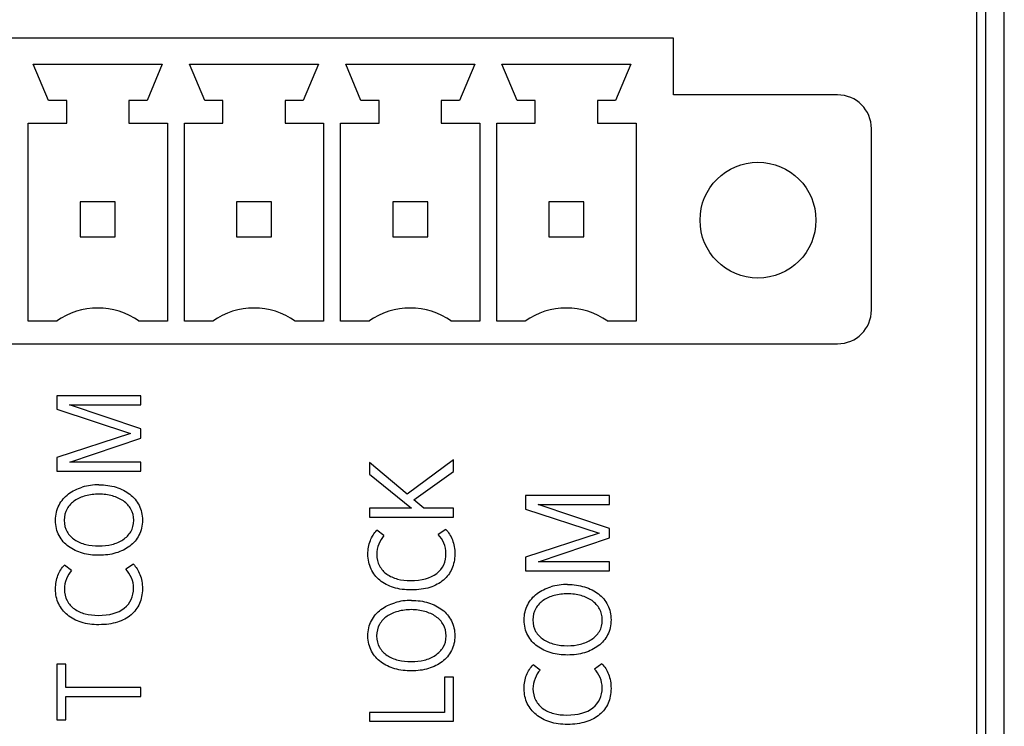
# Model space of a CAD drawing. Header units: millimetres. Extents: x 0 to 841, y 0 to 595.
# Tile 10 of 59: x 312 to 339, y 308 to 327. Entities that reach past the tile are written whole.
import ezdxf

# ---------------------------------------------------------------- set-up
doc = ezdxf.new("R2010")
doc.units = ezdxf.units.MM
doc.header["$LTSCALE"] = 65.395
doc.layers.add('3D-TOPRH-WS-SHAPE', color=7, linetype='CONTINUOUS')
doc.layers.add('STICKER-TOPRH-WS-SHAPE', color=7, linetype='CONTINUOUS')

msp = doc.modelspace()

# ---------------------------------------------------------------- linework, layer by layer
at = {"layer": '3D-TOPRH-WS-SHAPE', "color": 7, "linetype": 'Continuous'}
for p, q in [((338.263, 344.455), (338.263, 291.955)), ((338.513, 291.955), (338.513, 344.455)), ((339.013, 291.955), (339.013, 344.455)), ((330.102, 326.139), (286.424, 326.139)), ((330.102, 324.615), (330.102, 326.139)), ((313.277, 324.463), (312.865, 325.438)), ((312.865, 325.438), (316.34, 325.438)), ((316.34, 325.438), (315.929, 324.463)), ((317.483, 324.463), (317.072, 325.438)), ((317.072, 325.438), (320.546, 325.438)), ((320.546, 325.438), (320.135, 324.463)), ((321.689, 324.463), (321.278, 325.438)), ((321.278, 325.438), (324.753, 325.438)), ((324.753, 325.438), (324.341, 324.463)), ((325.896, 324.463), (325.484, 325.438)), ((325.484, 325.438), (328.959, 325.438)), ((328.959, 325.438), (328.547, 324.463)), ((334.521, 324.615), (330.102, 324.615)), ((313.765, 324.463), (313.277, 324.463)), ((313.765, 323.853), (313.765, 324.463)), ((315.441, 324.463), (315.441, 323.853)), ((315.929, 324.463), (315.441, 324.463)), ((317.971, 324.463), (317.483, 324.463)), ((317.971, 323.853), (317.971, 324.463)), ((319.647, 324.463), (319.647, 323.853)), ((320.135, 324.463), (319.647, 324.463)), ((322.177, 324.463), (321.689, 324.463)), ((322.177, 323.853), (322.177, 324.463)), ((323.853, 324.463), (323.853, 323.853)), ((324.341, 324.463), (323.853, 324.463)), ((326.383, 324.463), (325.896, 324.463)), ((326.383, 323.853), (326.383, 324.463)), ((328.06, 324.463), (328.06, 323.853)), ((328.547, 324.463), (328.06, 324.463)), ((312.728, 318.519), (312.728, 323.853)), ((312.728, 323.853), (313.765, 323.853)), ((315.441, 323.853), (316.477, 323.853)), ((316.477, 323.853), (316.477, 318.519)), ((316.934, 318.519), (316.934, 323.853)), ((316.934, 323.853), (317.971, 323.853)), ((319.647, 323.853), (320.684, 323.853)), ((320.684, 323.853), (320.684, 318.519)), ((321.141, 318.519), (321.141, 323.853)), ((321.141, 323.853), (322.177, 323.853)), ((323.853, 323.853), (324.89, 323.853)), ((324.89, 323.853), (324.89, 318.519)), ((325.347, 318.519), (325.347, 323.853)), ((325.347, 323.853), (326.383, 323.853)), ((328.06, 323.853), (329.096, 323.853)), ((329.096, 323.853), (329.096, 318.519)), ((335.436, 318.824), (335.436, 323.701)), ((314.13, 321.735), (314.13, 320.79)), ((315.075, 321.735), (314.13, 321.735)), ((315.075, 320.79), (315.075, 321.735)), ((318.337, 321.735), (318.337, 320.79)), ((319.281, 321.735), (318.337, 321.735)), ((319.281, 320.79), (319.281, 321.735)), ((322.543, 321.735), (322.543, 320.79)), ((323.488, 321.735), (322.543, 321.735)), ((323.488, 320.79), (323.488, 321.735)), ((326.749, 321.735), (326.749, 320.79)), ((327.694, 321.735), (326.749, 321.735)), ((327.694, 320.79), (327.694, 321.735)), ((314.13, 320.79), (315.075, 320.79)), ((318.337, 320.79), (319.281, 320.79)), ((322.543, 320.79), (323.488, 320.79)), ((326.749, 320.79), (327.694, 320.79)), ((313.49, 318.519), (312.728, 318.519)), ((316.477, 318.519), (315.715, 318.519)), ((317.696, 318.519), (316.934, 318.519)), ((320.684, 318.519), (319.922, 318.519)), ((321.903, 318.519), (321.141, 318.519)), ((324.89, 318.519), (324.128, 318.519)), ((326.109, 318.519), (325.347, 318.519)), ((329.096, 318.519), (328.334, 318.519)), ((282.004, 317.909), (334.521, 317.909)), ((313.503, 316.508), (313.503, 316.146)), ((315.766, 316.508), (313.503, 316.508)), ((315.766, 316.269), (315.766, 316.508)), ((313.503, 316.146), (315.487, 315.493)), ((313.842, 316.269), (315.766, 316.269)), ((315.766, 315.621), (313.842, 316.269)), ((315.766, 315.373), (315.766, 315.621)), ((315.487, 315.493), (313.503, 314.851)), ((313.851, 314.72), (315.766, 315.373)), ((313.503, 314.851), (313.503, 314.48)), ((315.766, 314.72), (313.851, 314.72)), ((315.766, 314.48), (315.766, 314.72)), ((324.179, 314.782), (322.936, 313.858)), ((324.179, 314.474), (324.179, 314.782)), ((313.503, 314.48), (315.766, 314.48)), ((321.915, 314.711), (321.915, 314.4)), ((322.936, 313.858), (321.915, 314.711)), ((323.117, 313.707), (324.179, 314.474)), ((321.915, 314.4), (323.05, 313.481)), ((323.386, 313.481), (323.117, 313.707)), ((326.121, 313.824), (326.121, 313.461)), ((328.385, 313.824), (326.121, 313.824)), ((328.385, 313.584), (328.385, 313.824)), ((321.915, 313.481), (321.915, 313.242)), ((323.05, 313.481), (321.915, 313.481)), ((324.179, 313.481), (323.386, 313.481)), ((324.179, 313.242), (324.179, 313.481)), ((326.121, 313.461), (328.106, 312.808)), ((326.461, 313.584), (328.385, 313.584)), ((328.385, 312.936), (326.461, 313.584)), ((321.915, 313.242), (324.179, 313.242)), ((322.308, 312.745), (322.118, 312.888)), ((323.973, 312.914), (323.77, 312.774)), ((328.385, 312.688), (328.385, 312.936)), ((328.106, 312.808), (326.121, 312.166)), ((326.47, 312.035), (328.385, 312.688)), ((326.121, 312.166), (326.121, 311.795)), ((313.896, 311.809), (313.706, 311.952)), ((315.56, 311.978), (315.357, 311.838)), ((328.385, 312.035), (326.47, 312.035)), ((328.385, 311.795), (328.385, 312.035)), ((326.121, 311.795), (328.385, 311.795)), ((313.503, 309.282), (313.503, 307.784)), ((313.74, 309.282), (313.503, 309.282)), ((313.74, 308.651), (313.74, 309.282)), ((326.515, 309.125), (326.324, 309.267)), ((328.179, 309.293), (327.976, 309.153)), ((323.941, 308.931), (323.941, 307.986)), ((324.179, 308.931), (323.941, 308.931)), ((324.179, 307.747), (324.179, 308.931)), ((315.766, 308.651), (313.74, 308.651)), ((315.766, 308.411), (315.766, 308.651)), ((313.74, 307.784), (313.74, 308.411)), ((313.74, 308.411), (315.766, 308.411)), ((321.915, 307.986), (321.915, 307.747)), ((323.941, 307.986), (321.915, 307.986)), ((313.503, 307.784), (313.74, 307.784)), ((321.915, 307.747), (324.179, 307.747))]:
    msp.add_line(p, q, dxfattribs=at)
msp.add_circle((332.38, 321.24), 1.56, dxfattribs=at)
for centre, radius, start, end in [((334.521, 323.701), 0.914, 0, 90), ((314.603, 316.954), 1.92, 54.5941, 125.4059), ((318.809, 316.954), 1.92, 54.5941, 125.4059), ((323.015, 316.954), 1.92, 54.5941, 125.4059), ((327.221, 316.954), 1.92, 54.5941, 125.4059), ((334.521, 318.824), 0.914, 270, 0), ((314.632, 312.529), 1.586, 89.929, 106.3963), ((314.636, 312.506), 1.357, 74.6364, 90.0756), ((327.251, 309.844), 1.586, 89.9288, 106.3962), ((323.045, 309.416), 1.586, 89.9288, 106.3962), ((327.255, 309.822), 1.357, 74.6364, 90.0756), ((323.049, 309.394), 1.357, 74.6364, 90.0756)]:
    msp.add_arc(centre, radius, start, end, dxfattribs=at)
for points in [[(313.813, 313.866), (313.921, 313.946), (314.045, 314.009), (314.185, 314.05)], [(314.634, 314.115), (314.799, 314.115), (314.951, 314.092), (315.094, 314.048)], [(315.094, 314.048), (315.237, 314.003), (315.36, 313.941), (315.465, 313.861)], [(313.56, 313.567), (313.623, 313.687), (313.706, 313.787), (313.813, 313.866)], [(313.979, 313.686), (313.896, 313.63), (313.826, 313.555), (313.775, 313.467)], [(314.276, 313.818), (314.162, 313.789), (314.064, 313.744), (313.979, 313.686)], [(314.634, 313.864), (314.508, 313.864), (314.39, 313.846), (314.276, 313.818)], [(315.292, 313.679), (315.208, 313.738), (315.11, 313.784), (314.996, 313.815)], [(315.496, 313.458), (315.446, 313.544), (315.379, 313.618), (315.292, 313.679)], [(315.465, 313.861), (315.573, 313.778), (315.655, 313.678), (315.713, 313.561)], [(313.465, 313.159), (313.465, 313.313), (313.496, 313.447), (313.56, 313.567)], [(313.775, 313.467), (313.725, 313.379), (313.699, 313.276), (313.699, 313.159)], [(315.57, 313.159), (315.57, 313.27), (315.547, 313.37), (315.496, 313.458)], [(315.713, 313.561), (315.772, 313.441), (315.804, 313.307), (315.804, 313.159)], [(313.562, 312.745), (313.5, 312.862), (313.465, 312.999), (313.465, 313.159)], [(313.699, 313.159), (313.699, 313.039), (313.725, 312.936), (313.775, 312.85)], [(315.492, 312.85), (315.544, 312.936), (315.57, 313.039), (315.57, 313.159)], [(315.804, 313.159), (315.804, 313.011), (315.772, 312.876), (315.712, 312.759)], [(321.942, 312.611), (321.985, 312.72), (322.042, 312.811), (322.118, 312.888)], [(323.973, 312.914), (324.049, 312.837), (324.106, 312.742), (324.15, 312.631)], [(313.816, 312.451), (313.712, 312.528), (313.626, 312.625), (313.562, 312.745)], [(313.775, 312.85), (313.826, 312.762), (313.896, 312.691), (313.981, 312.634)], [(313.981, 312.634), (314.067, 312.577), (314.165, 312.534), (314.279, 312.506)], [(314.98, 312.505), (315.094, 312.534), (315.192, 312.577), (315.279, 312.635)], [(315.279, 312.635), (315.367, 312.694), (315.44, 312.765), (315.492, 312.85)], [(315.712, 312.759), (315.652, 312.642), (315.57, 312.543), (315.462, 312.462)], [(321.877, 312.243), (321.877, 312.38), (321.899, 312.503), (321.942, 312.611)], [(322.308, 312.745), (322.251, 312.682), (322.207, 312.605), (322.171, 312.516)], [(323.922, 312.543), (323.884, 312.634), (323.833, 312.711), (323.77, 312.774)], [(324.15, 312.631), (324.194, 312.517), (324.217, 312.391), (324.217, 312.249)], [(314.191, 312.272), (314.051, 312.312), (313.924, 312.371), (313.816, 312.451)], [(314.279, 312.506), (314.394, 312.477), (314.511, 312.466), (314.634, 312.466)], [(314.634, 312.466), (314.755, 312.466), (314.869, 312.477), (314.98, 312.505)], [(315.462, 312.462), (315.357, 312.383), (315.234, 312.32), (315.091, 312.277)], [(322.171, 312.516), (322.134, 312.426), (322.115, 312.334), (322.115, 312.243)], [(323.979, 312.272), (323.979, 312.363), (323.96, 312.451), (323.922, 312.543)], [(314.634, 312.215), (314.482, 312.215), (314.333, 312.232), (314.191, 312.272)], [(315.091, 312.277), (314.951, 312.235), (314.799, 312.215), (314.634, 312.215)], [(321.962, 311.846), (321.906, 311.963), (321.877, 312.095), (321.877, 312.243)], [(322.115, 312.243), (322.115, 312.123), (322.14, 312.018), (322.189, 311.93)], [(323.728, 311.727), (323.896, 311.858), (323.979, 312.038), (323.979, 312.272)], [(324.217, 312.249), (324.217, 312.103), (324.188, 311.972), (324.137, 311.852)], [(313.53, 311.675), (313.572, 311.784), (313.63, 311.875), (313.706, 311.952)], [(313.896, 311.809), (313.839, 311.747), (313.794, 311.67), (313.758, 311.581)], [(315.509, 311.607), (315.471, 311.698), (315.421, 311.775), (315.357, 311.838)], [(315.56, 311.978), (315.636, 311.901), (315.693, 311.807), (315.737, 311.695)], [(322.197, 311.544), (322.096, 311.627), (322.02, 311.727), (321.962, 311.846)], [(322.189, 311.93), (322.239, 311.841), (322.302, 311.767), (322.384, 311.709)], [(324.137, 311.852), (324.087, 311.732), (324.011, 311.633), (323.909, 311.547)], [(313.465, 311.307), (313.465, 311.444), (313.487, 311.567), (313.53, 311.675)], [(313.758, 311.581), (313.721, 311.49), (313.702, 311.399), (313.702, 311.307)], [(315.566, 311.336), (315.566, 311.427), (315.547, 311.516), (315.509, 311.607)], [(315.737, 311.695), (315.782, 311.581), (315.804, 311.456), (315.804, 311.313)], [(322.568, 311.348), (322.426, 311.393), (322.302, 311.458), (322.197, 311.544)], [(322.384, 311.709), (322.467, 311.65), (322.565, 311.604), (322.673, 311.576)], [(322.673, 311.576), (322.784, 311.547), (322.901, 311.533), (323.025, 311.533)], [(323.025, 311.533), (323.326, 311.533), (323.56, 311.595), (323.728, 311.727)], [(323.909, 311.547), (323.808, 311.461), (323.687, 311.396), (323.541, 311.35)], [(313.55, 310.91), (313.493, 311.028), (313.465, 311.159), (313.465, 311.307)], [(313.702, 311.307), (313.702, 311.187), (313.728, 311.082), (313.777, 310.994)], [(315.316, 310.791), (315.484, 310.922), (315.566, 311.102), (315.566, 311.336)], [(315.804, 311.313), (315.804, 311.167), (315.776, 311.036), (315.725, 310.916)], [(323.047, 311.282), (322.873, 311.282), (322.714, 311.302), (322.568, 311.348)], [(323.541, 311.35), (323.396, 311.304), (323.231, 311.282), (323.047, 311.282)], [(326.432, 311.182), (326.54, 311.262), (326.664, 311.324), (326.804, 311.365)], [(327.253, 311.43), (327.418, 311.43), (327.57, 311.407), (327.712, 311.363)], [(327.712, 311.363), (327.855, 311.319), (327.979, 311.256), (328.084, 311.176)], [(323.047, 311.002), (323.212, 311.002), (323.364, 310.979), (323.506, 310.935)], [(326.179, 310.882), (326.242, 311.002), (326.324, 311.102), (326.432, 311.182)], [(326.598, 311.001), (326.515, 310.945), (326.445, 310.871), (326.394, 310.782)], [(326.895, 311.133), (326.781, 311.105), (326.683, 311.059), (326.598, 311.001)], [(327.253, 311.179), (327.126, 311.179), (327.009, 311.162), (326.895, 311.133)], [(327.911, 310.995), (327.827, 311.053), (327.729, 311.099), (327.615, 311.13)], [(328.084, 311.176), (328.191, 311.093), (328.274, 310.993), (328.332, 310.877)], [(313.785, 310.608), (313.683, 310.691), (313.607, 310.791), (313.55, 310.91)], [(313.777, 310.994), (313.826, 310.905), (313.889, 310.831), (313.971, 310.773)], [(313.971, 310.773), (314.054, 310.714), (314.153, 310.668), (314.261, 310.64)], [(314.612, 310.597), (314.913, 310.597), (315.148, 310.66), (315.316, 310.791)], [(315.725, 310.916), (315.674, 310.797), (315.598, 310.697), (315.497, 310.611)], [(321.972, 310.454), (322.036, 310.574), (322.118, 310.674), (322.226, 310.754)], [(322.226, 310.754), (322.334, 310.834), (322.457, 310.896), (322.597, 310.938)], [(323.047, 310.751), (322.92, 310.751), (322.803, 310.734), (322.689, 310.705)], [(323.506, 310.935), (323.649, 310.891), (323.773, 310.828), (323.877, 310.748)], [(323.877, 310.748), (323.985, 310.665), (324.068, 310.565), (324.125, 310.449)], [(326.083, 310.474), (326.083, 310.628), (326.115, 310.762), (326.179, 310.882)], [(326.394, 310.782), (326.343, 310.694), (326.318, 310.591), (326.318, 310.474)], [(328.115, 310.773), (328.065, 310.859), (327.998, 310.934), (327.911, 310.995)], [(328.188, 310.474), (328.188, 310.585), (328.166, 310.685), (328.115, 310.773)], [(328.332, 310.877), (328.391, 310.757), (328.423, 310.623), (328.423, 310.474)], [(314.156, 310.412), (314.013, 310.457), (313.889, 310.523), (313.785, 310.608)], [(314.261, 310.64), (314.371, 310.611), (314.489, 310.597), (314.612, 310.597)], [(315.497, 310.611), (315.395, 310.526), (315.275, 310.46), (315.129, 310.414)], [(322.391, 310.573), (322.308, 310.517), (322.239, 310.443), (322.188, 310.354)], [(322.689, 310.705), (322.575, 310.677), (322.476, 310.631), (322.391, 310.573)], [(323.705, 310.567), (323.621, 310.625), (323.522, 310.671), (323.408, 310.702)], [(323.909, 310.346), (323.858, 310.431), (323.792, 310.506), (323.705, 310.567)], [(326.181, 310.06), (326.118, 310.177), (326.083, 310.314), (326.083, 310.474)], [(326.318, 310.474), (326.318, 310.354), (326.343, 310.252), (326.393, 310.166)], [(328.11, 310.165), (328.163, 310.252), (328.188, 310.354), (328.188, 310.474)], [(328.423, 310.474), (328.423, 310.326), (328.391, 310.192), (328.331, 310.075)], [(314.634, 310.346), (314.46, 310.346), (314.302, 310.366), (314.156, 310.412)], [(315.129, 310.414), (314.983, 310.369), (314.818, 310.346), (314.634, 310.346)], [(321.877, 310.046), (321.877, 310.2), (321.909, 310.334), (321.972, 310.454)], [(322.188, 310.354), (322.137, 310.266), (322.112, 310.163), (322.112, 310.046)], [(323.982, 310.046), (323.982, 310.158), (323.96, 310.257), (323.909, 310.346)], [(324.125, 310.449), (324.185, 310.329), (324.217, 310.195), (324.217, 310.046)], [(321.975, 309.632), (321.912, 309.75), (321.877, 309.886), (321.877, 310.046)], [(322.112, 310.046), (322.112, 309.926), (322.137, 309.824), (322.187, 309.738)], [(323.904, 309.738), (323.957, 309.824), (323.982, 309.926), (323.982, 310.046)], [(324.217, 310.046), (324.217, 309.898), (324.185, 309.764), (324.125, 309.647)], [(326.435, 309.766), (326.331, 309.844), (326.245, 309.941), (326.181, 310.06)], [(326.393, 310.166), (326.445, 310.078), (326.515, 310.006), (326.6, 309.949)], [(326.6, 309.949), (326.686, 309.892), (326.784, 309.849), (326.898, 309.821)], [(327.599, 309.82), (327.713, 309.849), (327.811, 309.892), (327.898, 309.95)], [(327.898, 309.95), (327.985, 310.009), (328.058, 310.08), (328.11, 310.165)], [(328.331, 310.075), (328.271, 309.958), (328.188, 309.858), (328.081, 309.777)], [(322.187, 309.738), (322.239, 309.65), (322.308, 309.578), (322.394, 309.521)], [(323.692, 309.523), (323.779, 309.581), (323.852, 309.653), (323.904, 309.738)], [(326.81, 309.587), (326.67, 309.627), (326.543, 309.687), (326.435, 309.766)], [(326.898, 309.821), (327.012, 309.792), (327.13, 309.781), (327.253, 309.781)], [(327.253, 309.781), (327.374, 309.781), (327.488, 309.792), (327.599, 309.82)], [(328.081, 309.777), (327.976, 309.698), (327.852, 309.635), (327.71, 309.592)], [(322.229, 309.339), (322.124, 309.416), (322.039, 309.513), (321.975, 309.632)], [(322.394, 309.521), (322.479, 309.464), (322.578, 309.421), (322.692, 309.393)], [(323.393, 309.393), (323.507, 309.421), (323.605, 309.464), (323.692, 309.523)], [(324.125, 309.647), (324.065, 309.53), (323.982, 309.43), (323.875, 309.349)], [(327.253, 309.53), (327.101, 309.53), (326.952, 309.547), (326.81, 309.587)], [(327.71, 309.592), (327.57, 309.55), (327.418, 309.53), (327.253, 309.53)], [(322.603, 309.159), (322.464, 309.199), (322.337, 309.259), (322.229, 309.339)], [(323.047, 309.102), (322.895, 309.102), (322.746, 309.119), (322.603, 309.159)], [(322.692, 309.393), (322.806, 309.364), (322.923, 309.353), (323.047, 309.353)], [(323.047, 309.353), (323.167, 309.353), (323.282, 309.364), (323.393, 309.393)], [(323.504, 309.164), (323.364, 309.122), (323.212, 309.102), (323.047, 309.102)], [(323.875, 309.349), (323.77, 309.27), (323.646, 309.207), (323.504, 309.164)], [(326.148, 308.99), (326.191, 309.099), (326.248, 309.19), (326.324, 309.267)], [(328.128, 308.922), (328.09, 309.013), (328.039, 309.09), (327.976, 309.153)], [(328.179, 309.293), (328.255, 309.216), (328.312, 309.122), (328.356, 309.01)], [(326.083, 308.623), (326.083, 308.76), (326.106, 308.882), (326.148, 308.99)], [(326.377, 308.896), (326.34, 308.805), (326.321, 308.714), (326.321, 308.623)], [(326.515, 309.125), (326.457, 309.062), (326.413, 308.985), (326.377, 308.896)], [(328.185, 308.651), (328.185, 308.742), (328.166, 308.831), (328.128, 308.922)], [(328.356, 309.01), (328.401, 308.896), (328.423, 308.771), (328.423, 308.628)], [(326.168, 308.226), (326.112, 308.343), (326.083, 308.474), (326.083, 308.623)], [(326.321, 308.623), (326.321, 308.503), (326.347, 308.397), (326.395, 308.309)], [(327.935, 308.106), (328.103, 308.237), (328.185, 308.417), (328.185, 308.651)], [(328.423, 308.628), (328.423, 308.483), (328.394, 308.352), (328.344, 308.232)], [(326.404, 307.924), (326.302, 308.006), (326.226, 308.106), (326.168, 308.226)], [(326.395, 308.309), (326.445, 308.22), (326.508, 308.146), (326.59, 308.088)], [(326.59, 308.088), (326.673, 308.029), (326.771, 307.984), (326.879, 307.955)], [(327.231, 307.912), (327.532, 307.912), (327.767, 307.975), (327.935, 308.106)], [(328.344, 308.232), (328.293, 308.112), (328.217, 308.012), (328.115, 307.926)], [(326.775, 307.727), (326.632, 307.772), (326.508, 307.838), (326.404, 307.924)], [(326.879, 307.955), (326.99, 307.926), (327.107, 307.912), (327.231, 307.912)], [(328.115, 307.926), (328.014, 307.841), (327.894, 307.775), (327.748, 307.73)], [(327.253, 307.661), (327.079, 307.661), (326.92, 307.681), (326.775, 307.727)], [(327.748, 307.73), (327.602, 307.684), (327.437, 307.661), (327.253, 307.661)]]:
    msp.add_open_spline(points, degree=3, dxfattribs=at)
at = {"layer": 'STICKER-TOPRH-WS-SHAPE', "color": 7, "linetype": 'Continuous'}
for p, q in [((338.263, 344.455), (338.263, 291.955)), ((338.513, 291.955), (338.513, 344.455)), ((339.013, 291.955), (339.013, 344.455)), ((330.102, 326.139), (286.424, 326.139)), ((330.102, 324.615), (330.102, 326.139)), ((313.277, 324.463), (312.865, 325.438)), ((312.865, 325.438), (316.34, 325.438)), ((316.34, 325.438), (315.929, 324.463)), ((317.483, 324.463), (317.072, 325.438)), ((317.072, 325.438), (320.546, 325.438)), ((320.546, 325.438), (320.135, 324.463)), ((321.689, 324.463), (321.278, 325.438)), ((321.278, 325.438), (324.753, 325.438)), ((324.753, 325.438), (324.341, 324.463)), ((325.896, 324.463), (325.484, 325.438)), ((325.484, 325.438), (328.959, 325.438)), ((328.959, 325.438), (328.547, 324.463)), ((334.521, 324.615), (330.102, 324.615)), ((313.765, 324.463), (313.277, 324.463)), ((313.765, 323.853), (313.765, 324.463)), ((315.441, 324.463), (315.441, 323.853)), ((315.929, 324.463), (315.441, 324.463)), ((317.971, 324.463), (317.483, 324.463)), ((317.971, 323.853), (317.971, 324.463)), ((319.647, 324.463), (319.647, 323.853)), ((320.135, 324.463), (319.647, 324.463)), ((322.177, 324.463), (321.689, 324.463)), ((322.177, 323.853), (322.177, 324.463)), ((323.853, 324.463), (323.853, 323.853)), ((324.341, 324.463), (323.853, 324.463)), ((326.383, 324.463), (325.896, 324.463)), ((326.383, 323.853), (326.383, 324.463)), ((328.06, 324.463), (328.06, 323.853)), ((328.547, 324.463), (328.06, 324.463)), ((312.728, 318.519), (312.728, 323.853)), ((312.728, 323.853), (313.765, 323.853)), ((315.441, 323.853), (316.477, 323.853)), ((316.477, 323.853), (316.477, 318.519)), ((316.934, 318.519), (316.934, 323.853)), ((316.934, 323.853), (317.971, 323.853)), ((319.647, 323.853), (320.684, 323.853)), ((320.684, 323.853), (320.684, 318.519)), ((321.141, 318.519), (321.141, 323.853)), ((321.141, 323.853), (322.177, 323.853)), ((323.853, 323.853), (324.89, 323.853)), ((324.89, 323.853), (324.89, 318.519)), ((325.347, 318.519), (325.347, 323.853)), ((325.347, 323.853), (326.383, 323.853)), ((328.06, 323.853), (329.096, 323.853)), ((329.096, 323.853), (329.096, 318.519)), ((335.436, 318.824), (335.436, 323.701)), ((314.13, 321.735), (314.13, 320.79)), ((315.075, 321.735), (314.13, 321.735)), ((315.075, 320.79), (315.075, 321.735)), ((318.337, 321.735), (318.337, 320.79)), ((319.281, 321.735), (318.337, 321.735)), ((319.281, 320.79), (319.281, 321.735)), ((322.543, 321.735), (322.543, 320.79)), ((323.488, 321.735), (322.543, 321.735)), ((323.488, 320.79), (323.488, 321.735)), ((326.749, 321.735), (326.749, 320.79)), ((327.694, 321.735), (326.749, 321.735)), ((327.694, 320.79), (327.694, 321.735)), ((314.13, 320.79), (315.075, 320.79)), ((318.337, 320.79), (319.281, 320.79)), ((322.543, 320.79), (323.488, 320.79)), ((326.749, 320.79), (327.694, 320.79)), ((313.49, 318.519), (312.728, 318.519)), ((313.505, 318.519), (313.49, 318.519)), ((315.715, 318.519), (315.7, 318.519)), ((316.477, 318.519), (315.715, 318.519)), ((317.696, 318.519), (316.934, 318.519)), ((317.712, 318.519), (317.696, 318.519)), ((319.922, 318.519), (319.906, 318.519)), ((320.684, 318.519), (319.922, 318.519)), ((321.903, 318.519), (321.141, 318.519)), ((321.918, 318.519), (321.903, 318.519)), ((324.128, 318.519), (324.113, 318.519)), ((324.89, 318.519), (324.128, 318.519)), ((326.109, 318.519), (325.347, 318.519)), ((326.124, 318.519), (326.109, 318.519)), ((328.334, 318.519), (328.319, 318.519)), ((329.096, 318.519), (328.334, 318.519)), ((282.004, 317.909), (334.521, 317.909)), ((313.503, 316.508), (313.503, 316.146)), ((315.766, 316.508), (313.503, 316.508)), ((315.766, 316.269), (315.766, 316.508)), ((313.503, 316.146), (315.487, 315.493)), ((313.842, 316.269), (315.766, 316.269)), ((315.766, 315.621), (313.842, 316.269)), ((315.766, 315.373), (315.766, 315.621)), ((315.487, 315.493), (313.503, 314.851)), ((313.851, 314.72), (315.766, 315.373)), ((313.503, 314.851), (313.503, 314.48)), ((315.766, 314.72), (313.851, 314.72)), ((315.766, 314.48), (315.766, 314.72)), ((324.179, 314.782), (322.936, 313.858)), ((324.179, 314.474), (324.179, 314.782)), ((313.503, 314.48), (315.766, 314.48)), ((321.915, 314.711), (321.915, 314.4)), ((322.936, 313.858), (321.915, 314.711)), ((323.117, 313.707), (324.179, 314.474)), ((321.915, 314.4), (323.05, 313.481)), ((323.386, 313.481), (323.117, 313.707)), ((326.121, 313.824), (326.121, 313.461)), ((328.385, 313.824), (326.121, 313.824)), ((328.385, 313.584), (328.385, 313.824)), ((321.915, 313.481), (321.915, 313.242)), ((323.05, 313.481), (321.915, 313.481)), ((324.179, 313.481), (323.386, 313.481)), ((324.179, 313.242), (324.179, 313.481)), ((326.121, 313.461), (328.106, 312.808)), ((326.461, 313.584), (328.385, 313.584)), ((328.385, 312.936), (326.461, 313.584)), ((321.915, 313.242), (324.179, 313.242)), ((322.308, 312.745), (322.118, 312.888)), ((323.973, 312.914), (323.77, 312.774)), ((328.385, 312.688), (328.385, 312.936)), ((328.106, 312.808), (326.121, 312.166)), ((326.47, 312.035), (328.385, 312.688)), ((326.121, 312.166), (326.121, 311.795)), ((313.896, 311.809), (313.706, 311.952)), ((315.56, 311.978), (315.357, 311.838)), ((328.385, 312.035), (326.47, 312.035)), ((328.385, 311.795), (328.385, 312.035)), ((326.121, 311.795), (328.385, 311.795)), ((313.503, 309.282), (313.503, 307.784)), ((313.74, 309.282), (313.503, 309.282)), ((313.74, 308.651), (313.74, 309.282)), ((326.515, 309.125), (326.324, 309.267)), ((328.179, 309.293), (327.976, 309.153)), ((323.941, 308.931), (323.941, 307.986)), ((324.179, 308.931), (323.941, 308.931)), ((324.179, 307.747), (324.179, 308.931)), ((315.766, 308.651), (313.74, 308.651)), ((315.766, 308.411), (315.766, 308.651)), ((313.74, 307.784), (313.74, 308.411)), ((313.74, 308.411), (315.766, 308.411)), ((321.915, 307.986), (321.915, 307.747)), ((323.941, 307.986), (321.915, 307.986)), ((313.503, 307.784), (313.74, 307.784)), ((321.915, 307.747), (324.179, 307.747))]:
    msp.add_line(p, q, dxfattribs=at)
msp.add_circle((332.38, 321.24), 1.56, dxfattribs=at)
for centre, radius, start, end in [((334.521, 323.701), 0.914, 0, 90), ((314.603, 316.954), 1.92, 54.5941, 125.4059), ((318.809, 316.954), 1.92, 54.5941, 125.4059), ((323.015, 316.954), 1.92, 54.5941, 125.4059), ((327.221, 316.954), 1.92, 54.5941, 125.4059), ((334.521, 318.824), 0.914, 270, 0), ((314.632, 312.529), 1.586, 89.929, 106.3963), ((314.636, 312.506), 1.357, 74.6364, 90.0756), ((327.251, 309.844), 1.586, 89.9288, 106.3962), ((323.045, 309.416), 1.586, 89.9288, 106.3962), ((327.255, 309.822), 1.357, 74.6364, 90.0756), ((323.049, 309.394), 1.357, 74.6364, 90.0756)]:
    msp.add_arc(centre, radius, start, end, dxfattribs=at)
for points in [[(313.813, 313.866), (313.921, 313.946), (314.045, 314.009), (314.185, 314.05)], [(314.634, 314.115), (314.799, 314.115), (314.951, 314.092), (315.094, 314.048)], [(315.094, 314.048), (315.237, 314.003), (315.36, 313.941), (315.465, 313.861)], [(313.56, 313.567), (313.623, 313.687), (313.706, 313.787), (313.813, 313.866)], [(313.979, 313.686), (313.896, 313.63), (313.826, 313.555), (313.775, 313.467)], [(314.276, 313.818), (314.162, 313.789), (314.064, 313.744), (313.979, 313.686)], [(314.634, 313.864), (314.508, 313.864), (314.39, 313.846), (314.276, 313.818)], [(315.292, 313.679), (315.208, 313.738), (315.11, 313.784), (314.996, 313.815)], [(315.496, 313.458), (315.446, 313.544), (315.379, 313.618), (315.292, 313.679)], [(315.465, 313.861), (315.573, 313.778), (315.655, 313.678), (315.713, 313.561)], [(313.465, 313.159), (313.465, 313.313), (313.496, 313.447), (313.56, 313.567)], [(313.775, 313.467), (313.725, 313.379), (313.699, 313.276), (313.699, 313.159)], [(315.57, 313.159), (315.57, 313.27), (315.547, 313.37), (315.496, 313.458)], [(315.713, 313.561), (315.772, 313.441), (315.804, 313.307), (315.804, 313.159)], [(313.562, 312.745), (313.5, 312.862), (313.465, 312.999), (313.465, 313.159)], [(313.699, 313.159), (313.699, 313.039), (313.725, 312.936), (313.775, 312.85)], [(315.492, 312.85), (315.544, 312.936), (315.57, 313.039), (315.57, 313.159)], [(315.804, 313.159), (315.804, 313.011), (315.772, 312.876), (315.712, 312.759)], [(321.942, 312.611), (321.985, 312.72), (322.042, 312.811), (322.118, 312.888)], [(323.973, 312.914), (324.049, 312.837), (324.106, 312.742), (324.15, 312.631)], [(313.816, 312.451), (313.712, 312.528), (313.626, 312.625), (313.562, 312.745)], [(313.775, 312.85), (313.826, 312.762), (313.896, 312.691), (313.981, 312.634)], [(313.981, 312.634), (314.067, 312.577), (314.165, 312.534), (314.279, 312.506)], [(314.98, 312.505), (315.094, 312.534), (315.192, 312.577), (315.279, 312.635)], [(315.279, 312.635), (315.367, 312.694), (315.44, 312.765), (315.492, 312.85)], [(315.712, 312.759), (315.652, 312.642), (315.57, 312.543), (315.462, 312.462)], [(321.877, 312.243), (321.877, 312.38), (321.899, 312.503), (321.942, 312.611)], [(322.308, 312.745), (322.251, 312.682), (322.207, 312.605), (322.171, 312.516)], [(323.922, 312.543), (323.884, 312.634), (323.833, 312.711), (323.77, 312.774)], [(324.15, 312.631), (324.194, 312.517), (324.217, 312.391), (324.217, 312.249)], [(314.191, 312.272), (314.051, 312.312), (313.924, 312.371), (313.816, 312.451)], [(314.279, 312.506), (314.394, 312.477), (314.511, 312.466), (314.634, 312.466)], [(314.634, 312.466), (314.755, 312.466), (314.869, 312.477), (314.98, 312.505)], [(315.462, 312.462), (315.357, 312.383), (315.234, 312.32), (315.091, 312.277)], [(322.171, 312.516), (322.134, 312.426), (322.115, 312.334), (322.115, 312.243)], [(323.979, 312.272), (323.979, 312.363), (323.96, 312.451), (323.922, 312.543)], [(314.634, 312.215), (314.482, 312.215), (314.333, 312.232), (314.191, 312.272)], [(315.091, 312.277), (314.951, 312.235), (314.799, 312.215), (314.634, 312.215)], [(321.962, 311.846), (321.906, 311.963), (321.877, 312.095), (321.877, 312.243)], [(322.115, 312.243), (322.115, 312.123), (322.14, 312.018), (322.189, 311.93)], [(323.728, 311.727), (323.896, 311.858), (323.979, 312.038), (323.979, 312.272)], [(324.217, 312.249), (324.217, 312.103), (324.188, 311.972), (324.137, 311.852)], [(313.53, 311.675), (313.572, 311.784), (313.63, 311.875), (313.706, 311.952)], [(313.896, 311.809), (313.839, 311.747), (313.794, 311.67), (313.758, 311.581)], [(315.509, 311.607), (315.471, 311.698), (315.421, 311.775), (315.357, 311.838)], [(315.56, 311.978), (315.636, 311.901), (315.693, 311.807), (315.737, 311.695)], [(322.197, 311.544), (322.096, 311.627), (322.02, 311.727), (321.962, 311.846)], [(322.189, 311.93), (322.239, 311.841), (322.302, 311.767), (322.384, 311.709)], [(324.137, 311.852), (324.087, 311.732), (324.011, 311.633), (323.909, 311.547)], [(313.465, 311.307), (313.465, 311.444), (313.487, 311.567), (313.53, 311.675)], [(313.758, 311.581), (313.721, 311.49), (313.702, 311.399), (313.702, 311.307)], [(315.566, 311.336), (315.566, 311.427), (315.547, 311.516), (315.509, 311.607)], [(315.737, 311.695), (315.782, 311.581), (315.804, 311.456), (315.804, 311.313)], [(322.568, 311.348), (322.426, 311.393), (322.302, 311.458), (322.197, 311.544)], [(322.384, 311.709), (322.467, 311.65), (322.565, 311.604), (322.673, 311.576)], [(322.673, 311.576), (322.784, 311.547), (322.901, 311.533), (323.025, 311.533)], [(323.025, 311.533), (323.326, 311.533), (323.56, 311.595), (323.728, 311.727)], [(323.909, 311.547), (323.808, 311.461), (323.687, 311.396), (323.541, 311.35)], [(313.55, 310.91), (313.493, 311.028), (313.465, 311.159), (313.465, 311.307)], [(313.702, 311.307), (313.702, 311.187), (313.728, 311.082), (313.777, 310.994)], [(315.316, 310.791), (315.484, 310.922), (315.566, 311.102), (315.566, 311.336)], [(315.804, 311.313), (315.804, 311.167), (315.776, 311.036), (315.725, 310.916)], [(323.047, 311.282), (322.873, 311.282), (322.714, 311.302), (322.568, 311.348)], [(323.541, 311.35), (323.396, 311.304), (323.231, 311.282), (323.047, 311.282)], [(326.432, 311.182), (326.54, 311.262), (326.664, 311.324), (326.804, 311.365)], [(327.253, 311.43), (327.418, 311.43), (327.57, 311.407), (327.712, 311.363)], [(327.712, 311.363), (327.855, 311.319), (327.979, 311.256), (328.084, 311.176)], [(323.047, 311.002), (323.212, 311.002), (323.364, 310.979), (323.506, 310.935)], [(326.179, 310.882), (326.242, 311.002), (326.324, 311.102), (326.432, 311.182)], [(326.598, 311.001), (326.515, 310.945), (326.445, 310.871), (326.394, 310.782)], [(326.895, 311.133), (326.781, 311.105), (326.683, 311.059), (326.598, 311.001)], [(327.253, 311.179), (327.126, 311.179), (327.009, 311.162), (326.895, 311.133)], [(327.911, 310.995), (327.827, 311.053), (327.729, 311.099), (327.615, 311.13)], [(328.084, 311.176), (328.191, 311.093), (328.274, 310.993), (328.332, 310.877)], [(313.785, 310.608), (313.683, 310.691), (313.607, 310.791), (313.55, 310.91)], [(313.777, 310.994), (313.826, 310.905), (313.889, 310.831), (313.971, 310.773)], [(313.971, 310.773), (314.054, 310.714), (314.153, 310.668), (314.261, 310.64)], [(314.612, 310.597), (314.913, 310.597), (315.148, 310.66), (315.316, 310.791)], [(315.725, 310.916), (315.674, 310.797), (315.598, 310.697), (315.497, 310.611)], [(321.972, 310.454), (322.036, 310.574), (322.118, 310.674), (322.226, 310.754)], [(322.226, 310.754), (322.334, 310.834), (322.457, 310.896), (322.597, 310.938)], [(323.047, 310.751), (322.92, 310.751), (322.803, 310.734), (322.689, 310.705)], [(323.506, 310.935), (323.649, 310.891), (323.773, 310.828), (323.877, 310.748)], [(323.877, 310.748), (323.985, 310.665), (324.068, 310.565), (324.125, 310.449)], [(326.083, 310.474), (326.083, 310.628), (326.115, 310.762), (326.179, 310.882)], [(326.394, 310.782), (326.343, 310.694), (326.318, 310.591), (326.318, 310.474)], [(328.115, 310.773), (328.065, 310.859), (327.998, 310.934), (327.911, 310.995)], [(328.188, 310.474), (328.188, 310.585), (328.166, 310.685), (328.115, 310.773)], [(328.332, 310.877), (328.391, 310.757), (328.423, 310.623), (328.423, 310.474)], [(314.156, 310.412), (314.013, 310.457), (313.889, 310.523), (313.785, 310.608)], [(314.261, 310.64), (314.371, 310.611), (314.489, 310.597), (314.612, 310.597)], [(315.497, 310.611), (315.395, 310.526), (315.275, 310.46), (315.129, 310.414)], [(322.391, 310.573), (322.308, 310.517), (322.239, 310.443), (322.188, 310.354)], [(322.689, 310.705), (322.575, 310.677), (322.476, 310.631), (322.391, 310.573)], [(323.705, 310.567), (323.621, 310.625), (323.522, 310.671), (323.408, 310.702)], [(323.909, 310.346), (323.858, 310.431), (323.792, 310.506), (323.705, 310.567)], [(326.181, 310.06), (326.118, 310.177), (326.083, 310.314), (326.083, 310.474)], [(326.318, 310.474), (326.318, 310.354), (326.343, 310.252), (326.393, 310.166)], [(328.11, 310.165), (328.163, 310.252), (328.188, 310.354), (328.188, 310.474)], [(328.423, 310.474), (328.423, 310.326), (328.391, 310.192), (328.331, 310.075)], [(314.634, 310.346), (314.46, 310.346), (314.302, 310.366), (314.156, 310.412)], [(315.129, 310.414), (314.983, 310.369), (314.818, 310.346), (314.634, 310.346)], [(321.877, 310.046), (321.877, 310.2), (321.909, 310.334), (321.972, 310.454)], [(322.188, 310.354), (322.137, 310.266), (322.112, 310.163), (322.112, 310.046)], [(323.982, 310.046), (323.982, 310.158), (323.96, 310.257), (323.909, 310.346)], [(324.125, 310.449), (324.185, 310.329), (324.217, 310.195), (324.217, 310.046)], [(321.975, 309.632), (321.912, 309.75), (321.877, 309.886), (321.877, 310.046)], [(322.112, 310.046), (322.112, 309.926), (322.137, 309.824), (322.187, 309.738)], [(323.904, 309.738), (323.957, 309.824), (323.982, 309.926), (323.982, 310.046)], [(324.217, 310.046), (324.217, 309.898), (324.185, 309.764), (324.125, 309.647)], [(326.435, 309.766), (326.331, 309.844), (326.245, 309.941), (326.181, 310.06)], [(326.393, 310.166), (326.445, 310.078), (326.515, 310.006), (326.6, 309.949)], [(326.6, 309.949), (326.686, 309.892), (326.784, 309.849), (326.898, 309.821)], [(327.599, 309.82), (327.713, 309.849), (327.811, 309.892), (327.898, 309.95)], [(327.898, 309.95), (327.985, 310.009), (328.058, 310.08), (328.11, 310.165)], [(328.331, 310.075), (328.271, 309.958), (328.188, 309.858), (328.081, 309.777)], [(322.187, 309.738), (322.239, 309.65), (322.308, 309.578), (322.394, 309.521)], [(323.692, 309.523), (323.779, 309.581), (323.852, 309.653), (323.904, 309.738)], [(326.81, 309.587), (326.67, 309.627), (326.543, 309.687), (326.435, 309.766)], [(326.898, 309.821), (327.012, 309.792), (327.13, 309.781), (327.253, 309.781)], [(327.253, 309.781), (327.374, 309.781), (327.488, 309.792), (327.599, 309.82)], [(328.081, 309.777), (327.976, 309.698), (327.852, 309.635), (327.71, 309.592)], [(322.229, 309.339), (322.124, 309.416), (322.039, 309.513), (321.975, 309.632)], [(322.394, 309.521), (322.479, 309.464), (322.578, 309.421), (322.692, 309.393)], [(323.393, 309.393), (323.507, 309.421), (323.605, 309.464), (323.692, 309.523)], [(324.125, 309.647), (324.065, 309.53), (323.982, 309.43), (323.875, 309.349)], [(327.253, 309.53), (327.101, 309.53), (326.952, 309.547), (326.81, 309.587)], [(327.71, 309.592), (327.57, 309.55), (327.418, 309.53), (327.253, 309.53)], [(322.603, 309.159), (322.464, 309.199), (322.337, 309.259), (322.229, 309.339)], [(323.047, 309.102), (322.895, 309.102), (322.746, 309.119), (322.603, 309.159)], [(322.692, 309.393), (322.806, 309.364), (322.923, 309.353), (323.047, 309.353)], [(323.047, 309.353), (323.167, 309.353), (323.282, 309.364), (323.393, 309.393)], [(323.504, 309.164), (323.364, 309.122), (323.212, 309.102), (323.047, 309.102)], [(323.875, 309.349), (323.77, 309.27), (323.646, 309.207), (323.504, 309.164)], [(326.148, 308.99), (326.191, 309.099), (326.248, 309.19), (326.324, 309.267)], [(328.128, 308.922), (328.09, 309.013), (328.039, 309.09), (327.976, 309.153)], [(328.179, 309.293), (328.255, 309.216), (328.312, 309.122), (328.356, 309.01)], [(326.083, 308.623), (326.083, 308.76), (326.106, 308.882), (326.148, 308.99)], [(326.377, 308.896), (326.34, 308.805), (326.321, 308.714), (326.321, 308.623)], [(326.515, 309.125), (326.457, 309.062), (326.413, 308.985), (326.377, 308.896)], [(328.185, 308.651), (328.185, 308.742), (328.166, 308.831), (328.128, 308.922)], [(328.356, 309.01), (328.401, 308.896), (328.423, 308.771), (328.423, 308.628)], [(326.168, 308.226), (326.112, 308.343), (326.083, 308.474), (326.083, 308.623)], [(326.321, 308.623), (326.321, 308.503), (326.347, 308.397), (326.395, 308.309)], [(327.935, 308.106), (328.103, 308.237), (328.185, 308.417), (328.185, 308.651)], [(328.423, 308.628), (328.423, 308.483), (328.394, 308.352), (328.344, 308.232)], [(326.404, 307.924), (326.302, 308.006), (326.226, 308.106), (326.168, 308.226)], [(326.395, 308.309), (326.445, 308.22), (326.508, 308.146), (326.59, 308.088)], [(326.59, 308.088), (326.673, 308.029), (326.771, 307.984), (326.879, 307.955)], [(327.231, 307.912), (327.532, 307.912), (327.767, 307.975), (327.935, 308.106)], [(328.344, 308.232), (328.293, 308.112), (328.217, 308.012), (328.115, 307.926)], [(326.775, 307.727), (326.632, 307.772), (326.508, 307.838), (326.404, 307.924)], [(326.879, 307.955), (326.99, 307.926), (327.107, 307.912), (327.231, 307.912)], [(328.115, 307.926), (328.014, 307.841), (327.894, 307.775), (327.748, 307.73)], [(327.253, 307.661), (327.079, 307.661), (326.92, 307.681), (326.775, 307.727)], [(327.748, 307.73), (327.602, 307.684), (327.437, 307.661), (327.253, 307.661)]]:
    msp.add_open_spline(points, degree=3, dxfattribs=at)

doc.saveas('drawing.dxf')
